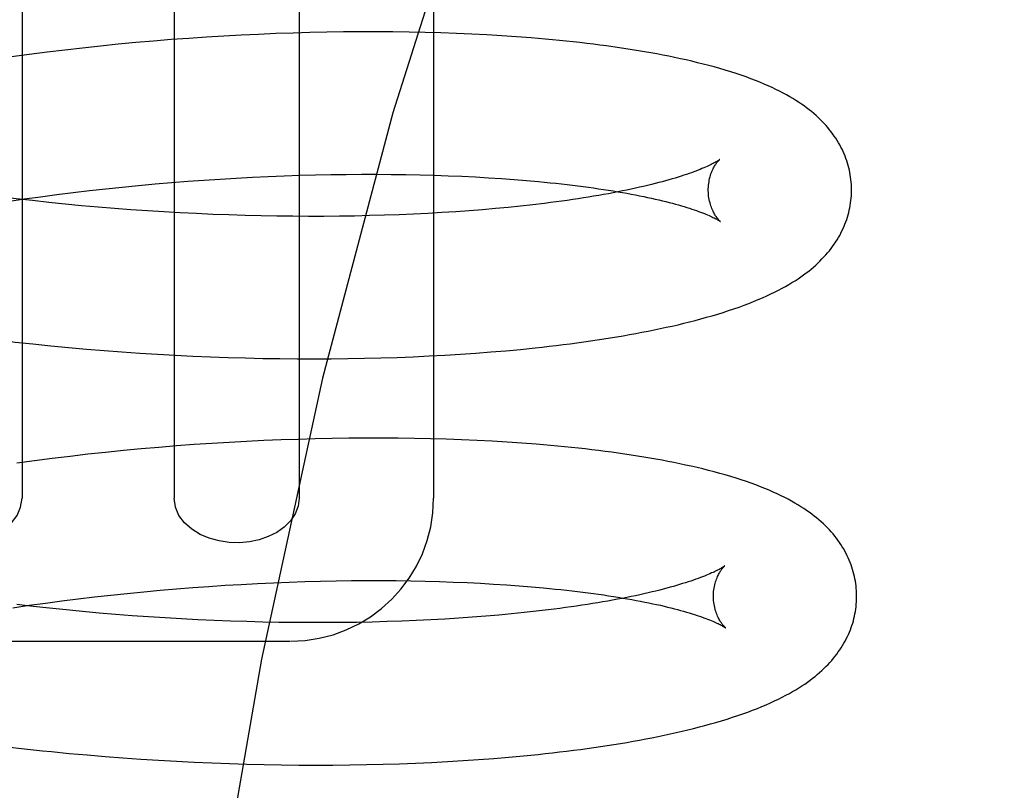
# Model space of a CAD drawing. Header units: inches. Extents: x 0 to 184, y 0 to 119.
# Tile 89 of 113: x 110.341 to 110.478, y 39.946 to 40.054. Entities that reach past the tile are written whole.
import ezdxf

# ---------------------------------------------------------------- set-up
doc = ezdxf.new("R2010")
doc.units = ezdxf.units.IN
doc.header["$LTSCALE"] = 10.121375
doc.header["$MEASUREMENT"] = 0
doc.linetypes.add('HIDDEN', pattern=[0.2, 0.1, -0.1])
doc.layers.add('DEFAULT_2', color=8, linetype='HIDDEN')

msp = doc.modelspace()

# ---------------------------------------------------------------- linework, layer by layer
at = {"layer": 'DEFAULT_2', "color": 8, "linetype": 'HIDDEN'}
for p, q in [((110.34105, 40.09222), (110.34105, 39.98722)), ((110.36229, 40.09222), (110.36229, 39.98722)), ((110.37975, 40.09222), (110.37975, 39.98722)), ((110.39854, 40.09222), (110.39854, 39.98722)), ((110.36435, 40.05148), (110.36189, 40.0513)), ((110.3668, 40.05165), (110.36435, 40.05148)), ((110.36925, 40.05179), (110.3668, 40.05165)), ((110.37168, 40.05193), (110.36925, 40.05179)), ((110.3741, 40.05204), (110.37168, 40.05193)), ((110.3765, 40.05214), (110.3741, 40.05204)), ((110.3789, 40.05222), (110.3765, 40.05214)), ((110.38127, 40.05229), (110.3789, 40.05222)), ((110.38363, 40.05234), (110.38127, 40.05229)), ((110.38597, 40.05237), (110.38363, 40.05234)), ((110.38829, 40.05239), (110.38597, 40.05237)), ((110.39058, 40.05239), (110.38829, 40.05239)), ((110.39286, 40.05238), (110.39058, 40.05239)), ((110.39511, 40.05235), (110.39286, 40.05238)), ((110.39734, 40.0523), (110.39511, 40.05235)), ((110.39954, 40.05224), (110.39734, 40.0523)), ((110.40171, 40.05216), (110.39954, 40.05224)), ((110.40386, 40.05207), (110.40171, 40.05216)), ((110.40598, 40.05196), (110.40386, 40.05207)), ((110.40806, 40.05183), (110.40598, 40.05196)), ((110.41012, 40.0517), (110.40806, 40.05183)), ((110.3495, 40.05013), (110.34702, 40.04984)), ((110.35199, 40.0504), (110.3495, 40.05013)), ((110.35447, 40.05065), (110.35199, 40.0504)), ((110.35694, 40.05088), (110.35447, 40.05065)), ((110.35942, 40.0511), (110.35694, 40.05088)), ((110.36189, 40.0513), (110.35942, 40.0511)), ((110.34206, 40.04922), (110.33959, 40.04889)), ((110.34454, 40.04954), (110.34206, 40.04922)), ((110.34702, 40.04984), (110.34454, 40.04954)), ((110.37323, 40.03207), (110.37545, 40.03217)), ((110.37545, 40.03217), (110.37767, 40.03226)), ((110.37767, 40.03226), (110.37987, 40.03234)), ((110.37987, 40.03234), (110.38205, 40.03239)), ((110.38205, 40.03239), (110.3842, 40.03244)), ((110.3842, 40.03244), (110.38634, 40.03247)), ((110.38634, 40.03247), (110.38846, 40.03248)), ((110.38846, 40.03248), (110.39055, 40.03248)), ((110.39055, 40.03248), (110.39261, 40.03247)), ((110.39261, 40.03247), (110.39465, 40.03244)), ((110.39465, 40.03244), (110.39666, 40.0324)), ((110.39666, 40.0324), (110.39863, 40.03235)), ((110.39863, 40.03235), (110.40058, 40.03228)), ((110.40058, 40.03228), (110.40249, 40.0322)), ((110.40249, 40.0322), (110.40437, 40.03211)), ((110.35505, 40.0307), (110.35734, 40.03092)), ((110.35734, 40.03092), (110.35963, 40.03113)), ((110.35963, 40.03113), (110.36191, 40.03133)), ((110.36191, 40.03133), (110.36419, 40.0315)), ((110.36419, 40.0315), (110.36646, 40.03167)), ((110.36646, 40.03167), (110.36873, 40.03182)), ((110.36873, 40.03182), (110.37098, 40.03195)), ((110.37098, 40.03195), (110.37323, 40.03207)), ((110.40437, 40.03211), (110.4062, 40.032)), ((110.4062, 40.032), (110.40801, 40.03188)), ((110.40801, 40.03188), (110.40977, 40.03176)), ((110.40977, 40.03176), (110.41149, 40.03162)), ((110.34362, 40.02934), (110.34589, 40.02964)), ((110.34589, 40.02964), (110.34818, 40.02993)), ((110.34818, 40.02993), (110.35046, 40.0302)), ((110.35046, 40.0302), (110.35275, 40.03046)), ((110.35275, 40.03046), (110.35505, 40.0307)), ((110.33909, 40.0287), (110.34135, 40.02903)), ((110.34135, 40.02903), (110.34362, 40.02934)), ((110.3448, 40.02855), (110.34252, 40.0288)), ((110.34708, 40.02831), (110.3448, 40.02855)), ((110.34938, 40.02809), (110.34708, 40.02831)), ((110.35167, 40.02789), (110.34938, 40.02809)), ((110.41069, 40.02803), (110.40896, 40.02785)), ((110.41239, 40.02822), (110.41069, 40.02803)), ((110.41404, 40.02842), (110.41239, 40.02822)), ((110.35397, 40.0277), (110.35167, 40.02789)), ((110.35626, 40.02752), (110.35397, 40.0277)), ((110.35856, 40.02736), (110.35626, 40.02752)), ((110.36085, 40.02722), (110.35856, 40.02736)), ((110.36314, 40.02709), (110.36085, 40.02722)), ((110.36542, 40.02698), (110.36314, 40.02709)), ((110.36769, 40.02688), (110.36542, 40.02698)), ((110.36995, 40.02679), (110.36769, 40.02688)), ((110.3722, 40.02673), (110.36995, 40.02679)), ((110.37444, 40.02667), (110.3722, 40.02673)), ((110.37666, 40.02663), (110.37444, 40.02667)), ((110.3875, 40.02665), (110.38537, 40.02662)), ((110.3896, 40.0267), (110.3875, 40.02665)), ((110.39168, 40.02676), (110.3896, 40.0267)), ((110.39372, 40.02683), (110.39168, 40.02676)), ((110.39574, 40.02691), (110.39372, 40.02683)), ((110.39773, 40.02701), (110.39574, 40.02691)), ((110.39969, 40.02712), (110.39773, 40.02701)), ((110.40162, 40.02724), (110.39969, 40.02712)), ((110.40351, 40.02738), (110.40162, 40.02724)), ((110.40536, 40.02753), (110.40351, 40.02738)), ((110.40718, 40.02768), (110.40536, 40.02753)), ((110.40896, 40.02785), (110.40718, 40.02768)), ((110.37887, 40.02661), (110.37666, 40.02663)), ((110.38105, 40.0266), (110.37887, 40.02661)), ((110.38322, 40.0266), (110.38105, 40.0266)), ((110.38537, 40.02662), (110.38322, 40.0266)), ((110.34257, 40.00876), (110.34506, 40.0085)), ((110.34506, 40.0085), (110.34755, 40.00827)), ((110.34755, 40.00827), (110.35004, 40.00804)), ((110.35004, 40.00804), (110.35252, 40.00784)), ((110.35252, 40.00784), (110.35501, 40.00765)), ((110.35501, 40.00765), (110.35749, 40.00748)), ((110.35749, 40.00748), (110.35997, 40.00733)), ((110.40228, 40.00734), (110.40443, 40.00748)), ((110.40443, 40.00748), (110.40654, 40.00765)), ((110.40654, 40.00765), (110.40862, 40.00782)), ((110.40862, 40.00782), (110.41068, 40.00801)), ((110.41068, 40.00801), (110.4127, 40.00822)), ((110.35997, 40.00733), (110.36245, 40.00719)), ((110.36245, 40.00719), (110.36491, 40.00707)), ((110.36491, 40.00707), (110.36737, 40.00697)), ((110.36737, 40.00697), (110.36982, 40.00688)), ((110.36982, 40.00688), (110.37225, 40.00681)), ((110.37225, 40.00681), (110.37467, 40.00675)), ((110.37467, 40.00675), (110.37708, 40.00672)), ((110.37708, 40.00672), (110.37947, 40.00669)), ((110.37947, 40.00669), (110.38185, 40.00669)), ((110.38185, 40.00669), (110.38421, 40.0067)), ((110.38421, 40.0067), (110.38655, 40.00672)), ((110.38655, 40.00672), (110.38887, 40.00677)), ((110.38887, 40.00677), (110.39116, 40.00682)), ((110.39116, 40.00682), (110.39344, 40.00689)), ((110.39344, 40.00689), (110.39569, 40.00698)), ((110.39569, 40.00698), (110.39791, 40.00709)), ((110.39791, 40.00709), (110.40011, 40.0072)), ((110.40011, 40.0072), (110.40228, 40.00734)), ((110.37242, 39.99514), (110.36999, 39.995)), ((110.37484, 39.99525), (110.37242, 39.99514)), ((110.37725, 39.99535), (110.37484, 39.99525)), ((110.37964, 39.99543), (110.37725, 39.99535)), ((110.38201, 39.9955), (110.37964, 39.99543)), ((110.38437, 39.99555), (110.38201, 39.9955)), ((110.38671, 39.99558), (110.38437, 39.99555)), ((110.38903, 39.9956), (110.38671, 39.99558)), ((110.39132, 39.9956), (110.38903, 39.9956)), ((110.3936, 39.99559), (110.39132, 39.9956)), ((110.39585, 39.99556), (110.3936, 39.99559)), ((110.39808, 39.99551), (110.39585, 39.99556)), ((110.40028, 39.99545), (110.39808, 39.99551)), ((110.40245, 39.99537), (110.40028, 39.99545)), ((110.4046, 39.99528), (110.40245, 39.99537)), ((110.40671, 39.99517), (110.4046, 39.99528)), ((110.4088, 39.99504), (110.40671, 39.99517)), ((110.41086, 39.9949), (110.4088, 39.99504)), ((110.35521, 39.99386), (110.35273, 39.99361)), ((110.35769, 39.99409), (110.35521, 39.99386)), ((110.36016, 39.99431), (110.35769, 39.99409)), ((110.36263, 39.99451), (110.36016, 39.99431)), ((110.36509, 39.99469), (110.36263, 39.99451)), ((110.36754, 39.99486), (110.36509, 39.99469)), ((110.36999, 39.995), (110.36754, 39.99486)), ((110.3428, 39.99243), (110.34033, 39.9921)), ((110.34528, 39.99275), (110.3428, 39.99243)), ((110.34776, 39.99305), (110.34528, 39.99275)), ((110.35024, 39.99334), (110.34776, 39.99305)), ((110.35273, 39.99361), (110.35024, 39.99334)), ((110.36033, 39.97434), (110.36261, 39.97453)), ((110.36261, 39.97453), (110.36489, 39.97471)), ((110.36489, 39.97471), (110.36716, 39.97488)), ((110.36716, 39.97488), (110.36943, 39.97503)), ((110.36943, 39.97503), (110.37168, 39.97516)), ((110.37168, 39.97516), (110.37393, 39.97528)), ((110.37393, 39.97528), (110.37616, 39.97538)), ((110.37616, 39.97538), (110.37837, 39.97547)), ((110.37837, 39.97547), (110.38057, 39.97554)), ((110.38057, 39.97554), (110.38275, 39.9756)), ((110.38275, 39.9756), (110.38491, 39.97565)), ((110.38491, 39.97565), (110.38705, 39.97568)), ((110.38705, 39.97568), (110.38916, 39.97569)), ((110.38916, 39.97569), (110.39125, 39.97569)), ((110.39125, 39.97569), (110.39332, 39.97568)), ((110.39332, 39.97568), (110.39536, 39.97565)), ((110.39536, 39.97565), (110.39736, 39.97561)), ((110.39736, 39.97561), (110.39934, 39.97556)), ((110.39934, 39.97556), (110.40129, 39.97549)), ((110.40129, 39.97549), (110.4032, 39.97541)), ((110.4032, 39.97541), (110.40507, 39.97532)), ((110.40507, 39.97532), (110.40691, 39.97521)), ((110.40691, 39.97521), (110.40872, 39.97509)), ((110.40872, 39.97509), (110.41048, 39.97497)), ((110.41048, 39.97497), (110.4122, 39.97483)), ((110.34659, 39.97285), (110.34887, 39.97314)), ((110.34887, 39.97314), (110.35116, 39.97341)), ((110.35116, 39.97341), (110.35345, 39.97366)), ((110.35345, 39.97366), (110.35574, 39.9739)), ((110.35574, 39.9739), (110.35804, 39.97413)), ((110.35804, 39.97413), (110.36033, 39.97434)), ((110.33978, 39.9719), (110.34204, 39.97223)), ((110.34262, 39.97208), (110.34034, 39.97235)), ((110.34204, 39.97223), (110.34431, 39.97255)), ((110.34491, 39.97182), (110.34262, 39.97208)), ((110.34431, 39.97255), (110.34659, 39.97285)), ((110.3472, 39.97158), (110.34491, 39.97182)), ((110.3495, 39.97136), (110.3472, 39.97158)), ((110.35181, 39.97115), (110.3495, 39.97136)), ((110.35411, 39.97095), (110.35181, 39.97115)), ((110.35642, 39.97077), (110.35411, 39.97095)), ((110.35872, 39.97061), (110.35642, 39.97077)), ((110.36102, 39.97046), (110.35872, 39.97061)), ((110.36332, 39.97033), (110.36102, 39.97046)), ((110.36561, 39.97021), (110.36332, 39.97033)), ((110.4001, 39.97031), (110.39813, 39.9702)), ((110.40204, 39.97043), (110.4001, 39.97031)), ((110.40394, 39.97057), (110.40204, 39.97043)), ((110.40581, 39.97071), (110.40394, 39.97057)), ((110.40764, 39.97087), (110.40581, 39.97071)), ((110.40943, 39.97104), (110.40764, 39.97087)), ((110.41118, 39.97121), (110.40943, 39.97104)), ((110.41288, 39.9714), (110.41118, 39.97121)), ((110.41455, 39.9716), (110.41288, 39.9714)), ((110.3679, 39.97011), (110.36561, 39.97021)), ((110.37017, 39.97002), (110.3679, 39.97011)), ((110.37243, 39.96995), (110.37017, 39.97002)), ((110.37468, 39.96989), (110.37243, 39.96995)), ((110.37692, 39.96985), (110.37468, 39.96989)), ((110.37914, 39.96982), (110.37692, 39.96985)), ((110.38134, 39.96981), (110.37914, 39.96982)), ((110.38352, 39.96981), (110.38134, 39.96981)), ((110.38568, 39.96982), (110.38352, 39.96981)), ((110.38782, 39.96985), (110.38568, 39.96982)), ((110.38994, 39.9699), (110.38782, 39.96985)), ((110.39203, 39.96995), (110.38994, 39.9699)), ((110.39409, 39.97002), (110.39203, 39.96995)), ((110.39612, 39.97011), (110.39409, 39.97002)), ((110.39813, 39.9702), (110.39612, 39.97011)), ((110.32489, 39.96722), (110.37844, 39.96722)), ((110.33892, 39.95246), (110.34141, 39.95217)), ((110.34141, 39.95217), (110.3439, 39.9519)), ((110.34764, 39.95153), (110.35014, 39.95131)), ((110.35014, 39.95131), (110.35264, 39.9511)), ((110.35264, 39.9511), (110.35514, 39.9509)), ((110.40903, 39.951), (110.4111, 39.95119)), ((110.4111, 39.95119), (110.41313, 39.9514)), ((110.35514, 39.9509), (110.35763, 39.95073)), ((110.35763, 39.95073), (110.36012, 39.95057)), ((110.36012, 39.95057), (110.36261, 39.95043)), ((110.36261, 39.95043), (110.36508, 39.9503)), ((110.36508, 39.9503), (110.36755, 39.9502)), ((110.36755, 39.9502), (110.37001, 39.9501)), ((110.37001, 39.9501), (110.37246, 39.95003)), ((110.37246, 39.95003), (110.37489, 39.94997)), ((110.37489, 39.94997), (110.37731, 39.94993)), ((110.37731, 39.94993), (110.37972, 39.94991)), ((110.37972, 39.94991), (110.38211, 39.9499)), ((110.38211, 39.9499), (110.38448, 39.9499)), ((110.38448, 39.9499), (110.38683, 39.94993)), ((110.38683, 39.94993), (110.38916, 39.94997)), ((110.38916, 39.94997), (110.39147, 39.95002)), ((110.39147, 39.95002), (110.39376, 39.95009)), ((110.39376, 39.95009), (110.39602, 39.95017)), ((110.39602, 39.95017), (110.39826, 39.95028)), ((110.39826, 39.95028), (110.40047, 39.95039)), ((110.40047, 39.95039), (110.40265, 39.95052)), ((110.40265, 39.95052), (110.40481, 39.95067)), ((110.40481, 39.95067), (110.40694, 39.95083)), ((110.40694, 39.95083), (110.40903, 39.951))]:
    msp.add_line(p, q, dxfattribs=at)
for points in [[(110.5475, 40.24847), (110.53183, 40.24655), (110.51633, 40.2409), (110.50122, 40.2319), (110.48632, 40.21964), (110.47148, 40.20396), (110.4569, 40.18495), (110.44263, 40.16246), (110.42892, 40.13667), (110.41593, 40.10769), (110.40384, 40.07574), (110.39282, 40.04107), (110.383, 40.00396), (110.37449, 39.96472), (110.3674, 39.92367), (110.36181, 39.88117), (110.35777, 39.83756), (110.35533, 39.79321), (110.35452, 39.74847)], [(110.4569, 40.03044), (110.45689, 40.03073), (110.45688, 40.03107), (110.45685, 40.0314), (110.45682, 40.03174), (110.45678, 40.03207), (110.45673, 40.0324), (110.45667, 40.03273), (110.4566, 40.03307), (110.45652, 40.0334), (110.45643, 40.03372), (110.45634, 40.03405), (110.45623, 40.03437), (110.45612, 40.0347), (110.456, 40.03502), (110.45587, 40.03533), (110.45573, 40.03565), (110.45558, 40.03597), (110.45543, 40.03628), (110.45526, 40.03659), (110.45509, 40.0369), (110.4549, 40.03721), (110.45471, 40.03751), (110.4545, 40.03781), (110.45429, 40.03811), (110.45407, 40.03841), (110.45384, 40.03871), (110.4536, 40.039), (110.45335, 40.03929), (110.45309, 40.03958), (110.45282, 40.03986), (110.45254, 40.04014), (110.45225, 40.04042), (110.45195, 40.04069), (110.45164, 40.04097), (110.45131, 40.04124), (110.45098, 40.04151), (110.45063, 40.04177), (110.45028, 40.04203), (110.4499, 40.04229), (110.44952, 40.04255), (110.44912, 40.04281), (110.4487, 40.04307), (110.44827, 40.04333), (110.44782, 40.04358), (110.44734, 40.04384), (110.44685, 40.04409), (110.44634, 40.04435), (110.44581, 40.0446), (110.44526, 40.04485), (110.44469, 40.0451), (110.4441, 40.04534), (110.44349, 40.04559), (110.44285, 40.04583), (110.44218, 40.04608), (110.44149, 40.04632), (110.44078, 40.04656), (110.44004, 40.0468), (110.43928, 40.04703), (110.43851, 40.04726), (110.43774, 40.04748), (110.43696, 40.04769), (110.43618, 40.04789), (110.43539, 40.04808), (110.4346, 40.04827), (110.43381, 40.04846), (110.43301, 40.04863), (110.4322, 40.04881), (110.43137, 40.04898), (110.43054, 40.04914), (110.4297, 40.0493), (110.42886, 40.04945), (110.428, 40.0496), (110.42714, 40.04975), (110.42626, 40.04989), (110.42538, 40.05003), (110.42449, 40.05016), (110.42359, 40.05029), (110.42269, 40.05042), (110.42177, 40.05054), (110.42085, 40.05066), (110.41992, 40.05077), (110.41897, 40.05088), (110.41802, 40.05099), (110.41707, 40.05109), (110.4161, 40.05119), (110.41512, 40.05128), (110.41414, 40.05137), (110.41314, 40.05146), (110.41214, 40.05154), (110.41012, 40.0517)], [(110.4385, 40.03456), (110.43849, 40.03455), (110.43847, 40.03454), (110.43844, 40.03452), (110.43841, 40.03449), (110.43836, 40.03446), (110.43831, 40.03442), (110.43824, 40.03438), (110.43816, 40.03433), (110.43808, 40.03428), (110.43798, 40.03422), (110.43786, 40.03415), (110.43774, 40.03409), (110.4376, 40.03401), (110.43745, 40.03393), (110.43729, 40.03385), (110.43711, 40.03376), (110.43692, 40.03367), (110.43672, 40.03358), (110.4365, 40.03348), (110.43627, 40.03338), (110.43602, 40.03327), (110.43575, 40.03316), (110.43548, 40.03305), (110.43518, 40.03294), (110.43487, 40.03282), (110.43455, 40.0327), (110.43421, 40.03258), (110.43385, 40.03246), (110.43348, 40.03234), (110.4331, 40.03221), (110.4327, 40.03208), (110.43228, 40.03196), (110.43185, 40.03183), (110.4314, 40.0317), (110.43094, 40.03157), (110.43047, 40.03144), (110.42997, 40.03131), (110.42947, 40.03118), (110.42895, 40.03105), (110.42841, 40.03092), (110.42786, 40.03079), (110.4273, 40.03066), (110.42672, 40.03053), (110.42613, 40.0304), (110.42552, 40.03027), (110.4249, 40.03015), (110.42427, 40.03002), (110.42362, 40.02989), (110.42296, 40.02977), (110.42228, 40.02965), (110.42159, 40.02953), (110.42089, 40.02941), (110.42018, 40.02929), (110.41945, 40.02917), (110.41872, 40.02906), (110.41797, 40.02895), (110.4172, 40.02884), (110.41643, 40.02873), (110.41564, 40.02862), (110.41485, 40.02852), (110.41404, 40.02842)], [(110.4369, 40.03019), (110.4369, 40.03043), (110.43691, 40.03069), (110.43693, 40.03095), (110.43696, 40.0312), (110.437, 40.03144), (110.43704, 40.03168), (110.43709, 40.0319), (110.43715, 40.03212), (110.43721, 40.03233), (110.43727, 40.03253), (110.43734, 40.03272), (110.43741, 40.03289), (110.43748, 40.03306), (110.43756, 40.03322), (110.43763, 40.03336), (110.4377, 40.0335), (110.43777, 40.03362), (110.43785, 40.03374), (110.43791, 40.03385), (110.43798, 40.03395), (110.43805, 40.03404), (110.43811, 40.03413), (110.43817, 40.0342), (110.43822, 40.03427), (110.43827, 40.03433), (110.43832, 40.03438), (110.43836, 40.03443), (110.4384, 40.03447), (110.43843, 40.0345), (110.43846, 40.03453), (110.43848, 40.03454), (110.43849, 40.03456), (110.4385, 40.03456)], [(110.41149, 40.03162), (110.41317, 40.03147), (110.41399, 40.03139), (110.4148, 40.0313), (110.4156, 40.03122), (110.41639, 40.03113), (110.41717, 40.03105), (110.41793, 40.03095), (110.41869, 40.03086), (110.41943, 40.03076), (110.42015, 40.03067), (110.42087, 40.03057), (110.42157, 40.03047), (110.42227, 40.03036), (110.42294, 40.03026), (110.42361, 40.03015), (110.42426, 40.03004), (110.4249, 40.02993), (110.42552, 40.02982), (110.42613, 40.02971), (110.42673, 40.0296), (110.42731, 40.02948), (110.42788, 40.02937), (110.42843, 40.02925), (110.42897, 40.02913), (110.42949, 40.02902), (110.43, 40.0289), (110.4305, 40.02878), (110.43098, 40.02866), (110.43144, 40.02854), (110.43189, 40.02843), (110.43232, 40.02831), (110.43274, 40.02819), (110.43315, 40.02807), (110.43354, 40.02796), (110.43391, 40.02784), (110.43427, 40.02773), (110.43461, 40.02762), (110.43494, 40.02751), (110.43525, 40.0274), (110.43555, 40.02729), (110.43583, 40.02719), (110.43609, 40.02709), (110.43635, 40.02699), (110.43658, 40.02689), (110.4368, 40.0268), (110.43701, 40.02671), (110.4372, 40.02663), (110.43738, 40.02654), (110.43755, 40.02646), (110.4377, 40.02639), (110.43784, 40.02632), (110.43796, 40.02625), (110.43808, 40.02619), (110.43818, 40.02613), (110.43827, 40.02608), (110.43835, 40.02604), (110.43841, 40.02599), (110.43847, 40.02596), (110.43851, 40.02593), (110.43855, 40.0259), (110.43858, 40.02588), (110.43858, 40.02588)], [(110.4127, 40.00822), (110.41369, 40.00833), (110.41468, 40.00844), (110.41567, 40.00856), (110.41664, 40.00868), (110.4176, 40.0088), (110.41856, 40.00892), (110.41951, 40.00905), (110.42044, 40.00919), (110.42137, 40.00933), (110.4223, 40.00947), (110.42321, 40.00961), (110.42411, 40.00976), (110.42501, 40.00991), (110.42589, 40.01007), (110.42677, 40.01023), (110.42764, 40.01039), (110.4285, 40.01056), (110.42935, 40.01073), (110.43019, 40.01091), (110.43103, 40.01109), (110.43185, 40.01127), (110.43267, 40.01146), (110.43348, 40.01165), (110.43428, 40.01185), (110.43507, 40.01206), (110.43586, 40.01227), (110.43665, 40.01249), (110.43743, 40.01271), (110.43821, 40.01294), (110.43898, 40.01318), (110.43973, 40.01343), (110.44047, 40.01367), (110.4412, 40.01393), (110.4419, 40.01418), (110.44257, 40.01444), (110.44323, 40.0147), (110.44386, 40.01496), (110.44447, 40.01522), (110.44506, 40.01548), (110.44562, 40.01575), (110.44617, 40.01601), (110.44669, 40.01628), (110.4472, 40.01654), (110.44768, 40.01681), (110.44815, 40.01708), (110.44859, 40.01735), (110.44902, 40.01761), (110.44943, 40.01788), (110.44982, 40.01815), (110.4502, 40.01842), (110.45057, 40.01869), (110.45092, 40.01896), (110.45126, 40.01923), (110.45158, 40.01951), (110.4519, 40.01979), (110.45221, 40.02007), (110.4525, 40.02035), (110.45278, 40.02064), (110.45305, 40.02092), (110.45332, 40.02121), (110.45357, 40.02151), (110.45381, 40.0218), (110.45405, 40.0221), (110.45427, 40.0224), (110.45448, 40.02271), (110.45469, 40.02301), (110.45488, 40.02332), (110.45507, 40.02363), (110.45525, 40.02394), (110.45541, 40.02426), (110.45557, 40.02457), (110.45572, 40.02489), (110.45586, 40.02521), (110.45599, 40.02553), (110.45611, 40.02585), (110.45623, 40.02617), (110.45633, 40.0265), (110.45643, 40.02682), (110.45651, 40.02715), (110.45659, 40.02748), (110.45666, 40.02781), (110.45672, 40.02814), (110.45677, 40.02848), (110.45682, 40.02881), (110.45685, 40.02915), (110.45688, 40.02948), (110.45689, 40.02982), (110.4569, 40.03016), (110.4569, 40.03044)], [(110.43858, 40.02588), (110.4386, 40.02587), (110.43861, 40.02586), (110.4386, 40.02587), (110.43859, 40.02588), (110.43857, 40.0259), (110.43854, 40.02592), (110.43851, 40.02595), (110.43847, 40.02599), (110.43843, 40.02603), (110.43838, 40.02609), (110.43832, 40.02615), (110.43827, 40.02621), (110.43821, 40.02629), (110.43814, 40.02637), (110.43808, 40.02646), (110.43801, 40.02656), (110.43793, 40.02666), (110.43786, 40.02678), (110.43779, 40.02691), (110.43771, 40.02704), (110.43763, 40.02718), (110.43756, 40.02734), (110.43748, 40.0275), (110.43741, 40.02768), (110.43733, 40.02787), (110.43726, 40.02806), (110.4372, 40.02827), (110.43714, 40.02848), (110.43708, 40.02871), (110.43703, 40.02894), (110.43699, 40.02919), (110.43695, 40.02944), (110.43693, 40.02969), (110.43691, 40.02995), (110.4369, 40.03019)], [(110.34252, 40.0288), (110.34025, 40.02906), (110.33911, 40.0292)], [(110.33885, 40.00918), (110.34009, 40.00903), (110.34257, 40.00876)], [(110.45762, 39.97365), (110.45762, 39.97394), (110.4576, 39.97427), (110.45757, 39.97461), (110.45754, 39.97494), (110.4575, 39.97528), (110.45745, 39.97561), (110.45739, 39.97594), (110.45732, 39.97627), (110.45724, 39.9766), (110.45715, 39.97693), (110.45706, 39.97726), (110.45695, 39.97758), (110.45684, 39.9779), (110.45672, 39.97823), (110.45659, 39.97854), (110.45645, 39.97886), (110.4563, 39.97917), (110.45615, 39.97949), (110.45598, 39.9798), (110.45581, 39.98011), (110.45562, 39.98041), (110.45543, 39.98072), (110.45522, 39.98102), (110.45501, 39.98132), (110.45479, 39.98162), (110.45456, 39.98192), (110.45432, 39.98221), (110.45407, 39.9825), (110.45381, 39.98279), (110.45354, 39.98307), (110.45326, 39.98335), (110.45297, 39.98363), (110.45267, 39.9839), (110.45236, 39.98418), (110.45203, 39.98445), (110.4517, 39.98471), (110.45135, 39.98498), (110.451, 39.98524), (110.45062, 39.9855), (110.45024, 39.98576), (110.44984, 39.98602), (110.44942, 39.98628), (110.44899, 39.98653), (110.44854, 39.98679), (110.44806, 39.98705), (110.44757, 39.9873), (110.44706, 39.98755), (110.44653, 39.98781), (110.44598, 39.98806), (110.44541, 39.98831), (110.44481, 39.98856), (110.4442, 39.9888), (110.44356, 39.98905), (110.4429, 39.98929), (110.44222, 39.98953), (110.44151, 39.98977), (110.44078, 39.99), (110.44004, 39.99023), (110.43927, 39.99045), (110.4385, 39.99067), (110.43771, 39.99089), (110.43692, 39.99109), (110.43613, 39.99129), (110.43533, 39.99148), (110.43453, 39.99167), (110.43372, 39.99184), (110.43291, 39.99202), (110.4321, 39.99218), (110.43127, 39.99235), (110.43044, 39.99251), (110.42959, 39.99266), (110.42874, 39.99281), (110.42788, 39.99296), (110.427, 39.9931), (110.42612, 39.99324), (110.42523, 39.99337), (110.42433, 39.9935), (110.42342, 39.99362), (110.42251, 39.99375), (110.42158, 39.99386), (110.42065, 39.99398), (110.41971, 39.99409), (110.41876, 39.99419), (110.4178, 39.99429), (110.41683, 39.99439), (110.41586, 39.99449), (110.41488, 39.99458), (110.41388, 39.99466), (110.41288, 39.99475), (110.41086, 39.9949)], [(110.32358, 39.98722), (110.32374, 39.98608), (110.32414, 39.98502), (110.3248, 39.98403), (110.32567, 39.98315), (110.32671, 39.98242), (110.32789, 39.98183), (110.32916, 39.98139), (110.33052, 39.98111), (110.33193, 39.98098), (110.33335, 39.98102), (110.33477, 39.98123), (110.33613, 39.9816), (110.33742, 39.98214), (110.33859, 39.98286), (110.33959, 39.98375), (110.34037, 39.98479), (110.34085, 39.98594), (110.34105, 39.98722)], [(110.37975, 39.98722), (110.3796, 39.98608), (110.3792, 39.98502), (110.37853, 39.98403), (110.37766, 39.98315), (110.37662, 39.98242), (110.37545, 39.98183), (110.37417, 39.98139), (110.37281, 39.98111), (110.37141, 39.98098), (110.36998, 39.98102), (110.36857, 39.98123), (110.3672, 39.9816), (110.36591, 39.98214), (110.36475, 39.98286), (110.36375, 39.98375), (110.36297, 39.98479), (110.36249, 39.98594), (110.36229, 39.98722)], [(110.43922, 39.97777), (110.43921, 39.97777), (110.4392, 39.97775), (110.43917, 39.97774), (110.43914, 39.97771), (110.4391, 39.97769), (110.43905, 39.97765), (110.43899, 39.97761), (110.43892, 39.97757), (110.43884, 39.97751), (110.43875, 39.97746), (110.43864, 39.9774), (110.43853, 39.97733), (110.4384, 39.97726), (110.43826, 39.97718), (110.4381, 39.97711), (110.43793, 39.97702), (110.43775, 39.97693), (110.43756, 39.97684), (110.43735, 39.97675), (110.43713, 39.97665), (110.43689, 39.97655), (110.43664, 39.97644), (110.43637, 39.97633), (110.43609, 39.97622), (110.4358, 39.97611), (110.43549, 39.97599), (110.43516, 39.97587), (110.43482, 39.97575), (110.43447, 39.97563), (110.43409, 39.97551), (110.43371, 39.97539), (110.43331, 39.97526), (110.43289, 39.97513), (110.43246, 39.97501), (110.43202, 39.97488), (110.43158, 39.97475)], [(110.43762, 39.9734), (110.43762, 39.97364), (110.43763, 39.9739), (110.43765, 39.97415), (110.43768, 39.9744), (110.43772, 39.97464), (110.43776, 39.97487), (110.43781, 39.9751), (110.43786, 39.97531), (110.43792, 39.97552), (110.43799, 39.97571), (110.43805, 39.9759), (110.43812, 39.97608), (110.43819, 39.97624), (110.43827, 39.9764), (110.43834, 39.97655), (110.43841, 39.97668), (110.43848, 39.97681), (110.43855, 39.97693), (110.43862, 39.97704), (110.43869, 39.97714), (110.43875, 39.97723), (110.43881, 39.97732), (110.43887, 39.97739), (110.43893, 39.97746), (110.43898, 39.97752), (110.43903, 39.97758), (110.43907, 39.97763), (110.43911, 39.97767), (110.43914, 39.9777), (110.43917, 39.97773), (110.43919, 39.97775), (110.43921, 39.97776), (110.43922, 39.97777)], [(110.4122, 39.97483), (110.41388, 39.97468), (110.4147, 39.9746), (110.41551, 39.97451), (110.41631, 39.97443), (110.4171, 39.97434), (110.41788, 39.97426), (110.41864, 39.97416), (110.4194, 39.97407), (110.42014, 39.97397), (110.42087, 39.97388), (110.42158, 39.97378), (110.42229, 39.97368), (110.42298, 39.97357), (110.42366, 39.97347), (110.42432, 39.97336), (110.42497, 39.97325), (110.42561, 39.97314), (110.42623, 39.97303), (110.42684, 39.97292), (110.42744, 39.97281), (110.42802, 39.97269), (110.42859, 39.97258), (110.42914, 39.97246), (110.42968, 39.97234), (110.43021, 39.97223), (110.43072, 39.97211), (110.43121, 39.97199), (110.43169, 39.97187), (110.43216, 39.97175), (110.43261, 39.97164), (110.43304, 39.97152), (110.43346, 39.9714), (110.43386, 39.97128), (110.43425, 39.97117), (110.43463, 39.97105), (110.43499, 39.97094), (110.43533, 39.97083), (110.43566, 39.97072), (110.43597, 39.97061), (110.43627, 39.9705), (110.43655, 39.9704), (110.43681, 39.9703), (110.43706, 39.9702), (110.4373, 39.9701), (110.43752, 39.97001), (110.43773, 39.96992), (110.43792, 39.96983), (110.4381, 39.96975), (110.43827, 39.96967), (110.43842, 39.9696), (110.43856, 39.96953), (110.43868, 39.96946), (110.4388, 39.9694), (110.4389, 39.96934), (110.43899, 39.96929), (110.43907, 39.96924), (110.43913, 39.9692), (110.43919, 39.96917), (110.43924, 39.96914), (110.43927, 39.96911), (110.4393, 39.96909), (110.4393, 39.96909)], [(110.43158, 39.97475), (110.43111, 39.97463), (110.43062, 39.9745), (110.43011, 39.97437), (110.42958, 39.97423), (110.42904, 39.9741), (110.42849, 39.97397), (110.42792, 39.97384), (110.42733, 39.97371), (110.42674, 39.97358), (110.42612, 39.97346), (110.4255, 39.97333), (110.42486, 39.9732), (110.4242, 39.97308), (110.42354, 39.97295), (110.42286, 39.97283), (110.42216, 39.97271), (110.42146, 39.97259), (110.42074, 39.97247), (110.42001, 39.97236), (110.41926, 39.97224), (110.41851, 39.97213), (110.41774, 39.97202), (110.41696, 39.97191), (110.41617, 39.9718), (110.41536, 39.9717), (110.41455, 39.9716)], [(110.4393, 39.96909), (110.43932, 39.96908), (110.43933, 39.96907), (110.43932, 39.96908), (110.43931, 39.96909), (110.43929, 39.96911), (110.43926, 39.96913), (110.43923, 39.96916), (110.43919, 39.9692), (110.43915, 39.96924), (110.4391, 39.9693), (110.43905, 39.96935), (110.43899, 39.96942), (110.43893, 39.9695), (110.43886, 39.96958), (110.4388, 39.96967), (110.43873, 39.96977), (110.43866, 39.96987), (110.43858, 39.96999), (110.43851, 39.97011), (110.43843, 39.97025), (110.43835, 39.97039), (110.43828, 39.97055), (110.4382, 39.97071), (110.43813, 39.97089), (110.43805, 39.97107), (110.43798, 39.97127), (110.43792, 39.97148), (110.43786, 39.97169), (110.4378, 39.97192), (110.43775, 39.97215), (110.43771, 39.97239), (110.43767, 39.97264), (110.43765, 39.9729), (110.43763, 39.97316), (110.43762, 39.9734)], [(110.43797, 39.95587), (110.43874, 39.9561), (110.43952, 39.95633), (110.44027, 39.95658), (110.44101, 39.95682), (110.44172, 39.95707), (110.44242, 39.95732), (110.44309, 39.95757), (110.44375, 39.95783), (110.44438, 39.95808), (110.44499, 39.95834), (110.44558, 39.9586), (110.44615, 39.95886), (110.4467, 39.95913), (110.44723, 39.95939), (110.44773, 39.95965), (110.44822, 39.95992), (110.44868, 39.96018), (110.44913, 39.96044), (110.44956, 39.96071), (110.44997, 39.96097), (110.45037, 39.96123), (110.45075, 39.9615), (110.45111, 39.96177), (110.45147, 39.96203), (110.45181, 39.9623), (110.45213, 39.96257), (110.45245, 39.96285), (110.45276, 39.96312), (110.45305, 39.9634), (110.45334, 39.96368), (110.45362, 39.96396), (110.45388, 39.96425), (110.45414, 39.96454), (110.45438, 39.96483), (110.45462, 39.96512), (110.45484, 39.96541), (110.45506, 39.96571), (110.45527, 39.96601), (110.45547, 39.96631), (110.45566, 39.96662), (110.45584, 39.96693), (110.45601, 39.96723), (110.45618, 39.96754), (110.45633, 39.96786), (110.45647, 39.96817), (110.45661, 39.96848), (110.45674, 39.9688), (110.45685, 39.96912), (110.45697, 39.96943), (110.45707, 39.96976), (110.45716, 39.97008), (110.45724, 39.9704), (110.45732, 39.97073), (110.45739, 39.97106), (110.45745, 39.97138), (110.4575, 39.97171), (110.45754, 39.97204), (110.45757, 39.97237), (110.4576, 39.97271), (110.45761, 39.97304), (110.45762, 39.97337), (110.45762, 39.97365)], [(110.41313, 39.9514), (110.41414, 39.95151), (110.41513, 39.95162), (110.41612, 39.95173), (110.4171, 39.95185), (110.41807, 39.95197), (110.41903, 39.9521), (110.41998, 39.95223), (110.42093, 39.95236), (110.42186, 39.9525), (110.42279, 39.95264), (110.42371, 39.95278), (110.42462, 39.95293), (110.42552, 39.95308), (110.42641, 39.95324), (110.42729, 39.9534), (110.42817, 39.95356), (110.42903, 39.95373), (110.42989, 39.9539), (110.43073, 39.95408), (110.43157, 39.95426), (110.43241, 39.95444), (110.43323, 39.95463), (110.43404, 39.95483), (110.43485, 39.95502), (110.43565, 39.95523), (110.43644, 39.95544), (110.43722, 39.95565), (110.43797, 39.95587)], [(110.3439, 39.9519), (110.34515, 39.95178), (110.34764, 39.95153)]]:
    msp.add_lwpolyline(points, dxfattribs=at)
msp.add_arc((110.37854, 39.98722), 0.02, 270, 360, dxfattribs=at)

doc.saveas('drawing.dxf')
